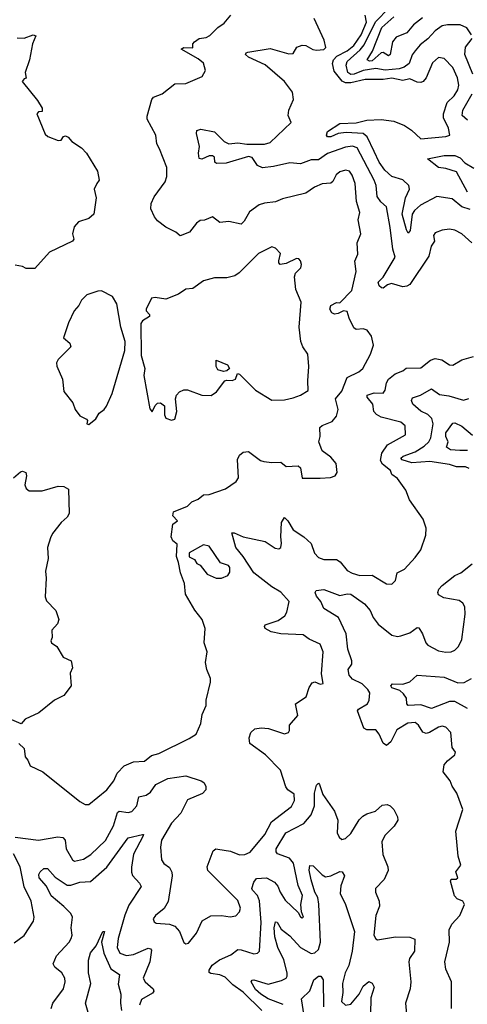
# Model space of a CAD drawing. Extents: x 1268547 to 1425625, y 515768 to 616754.
# Tile 251 of 256: x 1377320 to 1379815, y 536579 to 542069. Entities that reach past the tile are written whole.
import ezdxf

# ---------------------------------------------------------------- set-up
doc = ezdxf.new("R2010")
doc.units = 0

msp = doc.modelspace()

# ---------------------------------------------------------------- linework, layer by layer
at = {"layer": '0CON10XD'}
for points in [[(1379837.5, 541985), (1379813, 542023), (1379775, 542040), (1379705, 542040.7), (1379675, 542034.7), (1379635, 542007.4), (1379595, 541962.4), (1379551.4, 541928.6), (1379524.6, 541895.4), (1379507, 541873), (1379490.4, 541825), (1379463.4, 541805), (1379435.6, 541795), (1379357.1, 541787.1), (1379305, 541796.2), (1379235, 541786), (1379184.6, 541765), (1379165, 541762.9), (1379149.7, 541775), (1379138.8, 541815), (1379145, 541835.2), (1379218.4, 541901.6), (1379240.8, 541929.2), (1379303.4, 542056.6), (1379379.3, 542135)], [(1377705, 537693.3), (1377805.6, 537775), (1377844, 537825), (1377862.1, 537867.9), (1377901.7, 537908.3), (1377955, 537931.5), (1378015, 537935.6), (1378054.3, 537965.7), (1378095, 537977.5), (1378265, 538061.4), (1378304.3, 538085.7), (1378329.2, 538145), (1378336, 538195), (1378358.6, 538245), (1378358.6, 538275), (1378384.2, 538375), (1378384, 538395), (1378362.5, 538445), (1378356, 538485), (1378364, 538545), (1378348.8, 538595), (1378353.8, 538675), (1378336.5, 538725), (1378296.3, 538776.3), (1378243.3, 538865), (1378239.2, 538925), (1378216.7, 538985), (1378205, 539042.5), (1378193.9, 539076.1), (1378197.5, 539145), (1378173.6, 539163.6), (1378163.8, 539185), (1378173, 539257), (1378200, 539275), (1378173, 539303), (1378177.5, 539325), (1378255, 539357.5), (1378279.4, 539380.6), (1378315, 539396.2), (1378345, 539420), (1378375, 539421.4), (1378466.4, 539453.6), (1378526.9, 539495), (1378539.6, 539515), (1378533.4, 539616.6), (1378545, 539641.2), (1378565, 539658), (1378595, 539661.2), (1378661.7, 539611.7), (1378680, 539605), (1378725, 539599.2), (1378775, 539602.5), (1378805, 539577.5), (1378871.7, 539581.7), (1378885, 539570), (1378895, 539513.3), (1378995, 539512), (1379053, 539517), (1379077.5, 539525), (1379088.8, 539545), (1379082.9, 539595), (1379055, 539630.5), (1379005.6, 539665), (1378987.5, 539715), (1378994.1, 539745.9), (1378992, 539795), (1379005, 539806.9), (1379062.2, 539827.8), (1379085, 539858.8), (1379094.3, 539895), (1379080.6, 539955), (1379115, 539998.1), (1379146, 540074), (1379210.8, 540105), (1379231.9, 540125), (1379274.3, 540205), (1379291.9, 540255), (1379280.4, 540305), (1379257.3, 540337.3), (1379235, 540346), (1379195, 540342.5), (1379181.8, 540351.8), (1379155.7, 540405), (1379145, 540442), (1379124.2, 540445.8), (1379095, 540430.8), (1379075, 540428), (1379060, 540435), (1379048, 540455), (1379055, 540476.2), (1379085, 540492.5), (1379105, 540490), (1379170.5, 540559.5), (1379195.5, 540665), (1379187.9, 540722.1), (1379205, 540762.5), (1379200.6, 540825), (1379221.8, 540875), (1379206.4, 540953.6), (1379216.2, 540993.8), (1379196.7, 541055), (1379189.5, 541155), (1379173.1, 541203.1), (1379158.5, 541225), (1379135, 541230.7), (1379105, 541220.3), (1379083.6, 541205), (1379065, 541166.2), (1379055, 541157.5), (1379005, 541153.6), (1378963.1, 541135), (1378915, 541102.4), (1378785, 541070.9), (1378745, 541052.7), (1378685, 541046.3), (1378655, 541036.8), (1378601.6, 540998.4), (1378571.8, 540945), (1378555, 540929.5), (1378485, 540943.3), (1378435, 540937.5), (1378395, 540970), (1378349.3, 540950.7), (1378325, 540948.8), (1378305, 540934.2), (1378265.9, 540884.1), (1378214.1, 540864.1), (1378190, 540885), (1378135, 540912.9), (1378087.9, 540947.9), (1378070.4, 540970.4), (1378050.5, 541015), (1378051.8, 541045), (1378068.8, 541081.2), (1378130, 541165), (1378140, 541195), (1378140, 541245), (1378098.5, 541348.5), (1378085, 541376.7), (1378078.5, 541425), (1378030, 541515), (1378029.5, 541530.5), (1378055.8, 541625), (1378065, 541636.9), (1378113.6, 541656.4), (1378185, 541710.8), (1378245, 541712.5), (1378337.7, 541752.3), (1378356.2, 541785), (1378345, 541826.2), (1378315, 541851.4), (1378220, 541905), (1378235, 541913.3), (1378285, 541912.5), (1378285.5, 541935), (1378293.8, 541945), (1378320, 541965), (1378359.3, 541970.7), (1378379.3, 541980.7), (1378424.2, 542025), (1378460, 542050), (1378496.2, 542095)], [(1378470.5, 541269.5), (1378416.4, 541266.4), (1378407.5, 541275), (1378405, 541302.5), (1378395, 541309.2), (1378375, 541310), (1378335, 541290.8), (1378320, 541295), (1378315.6, 541325), (1378321.7, 541361.7), (1378305.6, 541435), (1378308, 541452), (1378329.2, 541459.2), (1378405, 541443.3), (1378459.6, 541389.6), (1378485, 541377.3), (1378535, 541383.4), (1378585, 541374.9), (1378685, 541374.8), (1378716.7, 541385), (1378833.8, 541495), (1378816.7, 541535), (1378820.8, 541565), (1378845.9, 541624.1), (1378841.3, 541665), (1378796.7, 541725), (1378687.3, 541817.3), (1378595, 541860.6), (1378578.9, 541875), (1378582.5, 541885), (1378591.6, 541888.4), (1378715, 541908.4), (1378819.1, 541879.1), (1378845, 541880), (1378864.7, 541915.3), (1378895, 541926.9), (1378915, 541925.4), (1378953.4, 541903.4), (1378975, 541899.4), (1379015, 541903.2), (1379026.9, 541915), (1379016, 541955), (1378961.6, 542075)], [(1379830.1, 541010.1), (1379785, 541025.6), (1379730.6, 541070.6), (1379645, 541082.6), (1379554.5, 541035.5), (1379520.9, 541005), (1379508.1, 540985), (1379496, 540894), (1379485, 540878.8), (1379475, 540897.5), (1379452.3, 540985), (1379470.8, 541075), (1379492.5, 541125), (1379489.2, 541145), (1379455, 541176), (1379395, 541195.4), (1379355, 541230.2), (1379323, 541275), (1379295.5, 541335), (1379255.7, 541415.7), (1379235, 541434.8), (1379139.5, 541440.5), (1379095, 541433.9), (1379055, 541415.6), (1379035.9, 541415.9), (1379030, 541425), (1379035.7, 541445), (1379105, 541489.7), (1379195, 541493.6), (1379255, 541508.2), (1379335, 541512.3), (1379405, 541502.5), (1379465, 541480), (1379503.7, 541453.6), (1379555.6, 541405.6), (1379695, 541417.5), (1379716.7, 541425), (1379709.2, 541465), (1379682.6, 541522.6), (1379682.4, 541545), (1379702.4, 541607.6), (1379741.9, 541645), (1379762.5, 541677.5), (1379768.1, 541705), (1379760.7, 541745), (1379735, 541802.1), (1379685, 541852.5), (1379655, 541858.1), (1379620.7, 541829.3), (1379585, 541744.6), (1379568.5, 541725), (1379555, 541719.2), (1379535, 541721.1), (1379495, 541739.1), (1379455, 541730.3), (1379395, 541743.8), (1379345, 541735.2), (1379245.2, 541735.2), (1379165, 541716.7), (1379136.6, 541716.6), (1379116.8, 541726.8), (1379071.9, 541781.9), (1379063.5, 541825), (1379068.3, 541845), (1379086.8, 541865), (1379144.2, 541895), (1379181.9, 541925), (1379223.3, 541985), (1379252.4, 542055), (1379245.2, 542095)], [(1379565, 542080), (1379515, 542041.2), (1379476.9, 541995), (1379418.2, 541971.8), (1379398.6, 541945), (1379385, 541875.8), (1379375, 541867.1), (1379345, 541885.9), (1379335, 541884.1), (1379285, 541840), (1379268.8, 541838.8), (1379257.5, 541845), (1379287, 541893), (1379338.7, 542025), (1379405, 542084.6)], [(1377305, 541968.8), (1377345, 541966.9), (1377395, 541985.4), (1377409.1, 541979.1), (1377391.2, 541935), (1377374.5, 541845), (1377350, 541775), (1377356.2, 541743.8), (1377345, 541740), (1377333.8, 541725), (1377418.5, 541618.5), (1377445.8, 541575), (1377445, 541557.5), (1377425, 541556), (1377416, 541544), (1377460.9, 541430.9), (1377477, 541417), (1377535, 541395.8), (1377551.7, 541398.3), (1377563, 541417), (1377575, 541422.5), (1377589.2, 541415), (1377609.5, 541389.5), (1377665, 541354.2), (1377691.9, 541325), (1377753.5, 541225), (1377762, 541175), (1377750, 541155), (1377735.7, 541125), (1377746, 541075), (1377732.5, 540985), (1377705, 540960.9), (1377648.3, 540941.7), (1377622.5, 540915), (1377613.8, 540875), (1377621.2, 540845), (1377613.8, 540835), (1377486.6, 540773.4), (1377405, 540681.9), (1377355, 540681.2), (1377335, 540693.3), (1377295, 540700)], [(1379846.1, 541765), (1379800.5, 541875), (1379804.8, 541915.2), (1379841.1, 541965)], [(1379815, 541509.5), (1379785.9, 541535), (1379789.2, 541565), (1379842.7, 541655)], [(1379839.2, 540825), (1379784.2, 540875), (1379746.2, 540895), (1379715, 540900.6), (1379674.4, 540895.6), (1379635, 540880), (1379626.2, 540865), (1379631.2, 540835), (1379613.4, 540806.6), (1379599.9, 540750.1), (1379495, 540593.1), (1379477.4, 540582.6), (1379455, 540580), (1379391.5, 540598.5), (1379369.1, 540590.9), (1379345, 540572.9), (1379335.9, 540574.1), (1379324.4, 540585), (1379318.8, 540605), (1379346.1, 540633.9), (1379412, 540745), (1379400, 540790), (1379385, 540910), (1379364.4, 541025), (1379333.4, 541053.4), (1379312.8, 541082.8), (1379306, 541145), (1379296.1, 541175), (1379200.4, 541355), (1379175, 541364.2), (1379135, 541358.9), (1379035, 541322.7), (1378985, 541287.1), (1378945, 541287.1), (1378885, 541265.6), (1378825, 541270.2), (1378735, 541249.8), (1378673.7, 541243.7), (1378646.2, 541256.2), (1378615, 541301.2), (1378595, 541307.2), (1378470.5, 541269.5)], [(1379815, 541107.3), (1379755, 541221.4), (1379695, 541240), (1379654.6, 541244.6), (1379593, 541293), (1379685, 541312.3), (1379745, 541312.8), (1379775, 541299.4), (1379801.8, 541271.8), (1379850.5, 541240.5)], [(1378166.4, 539836.4), (1378185, 539841.2), (1378195.3, 539884.7), (1378189.1, 539955), (1378194.6, 539975.4), (1378211.1, 539995), (1378233.8, 540005), (1378255, 540005.2), (1378335, 539975.3), (1378386.8, 539973.2), (1378416.6, 539993.4), (1378462.5, 540055), (1378475, 540060), (1378505, 540057.5), (1378522.5, 540065), (1378534, 540096), (1378545, 540093.3), (1378635, 540003.8), (1378725, 539946.9), (1378795, 539948.9), (1378845, 539960.6), (1378885, 539975.6), (1378928, 540002), (1378925.5, 540055), (1378932.1, 540135), (1378925.5, 540205), (1378897.6, 540245), (1378887.5, 540275), (1378878.2, 540355), (1378889.2, 540495), (1378858.6, 540565), (1378851.3, 540635), (1378857.9, 540655), (1378887.1, 540685), (1378889.7, 540705), (1378884.7, 540725), (1378875, 540735.2), (1378863.1, 540736.9), (1378805, 540708.8), (1378772.5, 540705), (1378764.2, 540714.2), (1378764, 540725), (1378774.2, 540765), (1378745, 540796), (1378725, 540802), (1378650.5, 540765), (1378543.2, 540656.8), (1378518.2, 540641.8), (1378475, 540630.6), (1378405, 540630), (1378345, 540613.1), (1378285, 540570.6), (1378245, 540566), (1378205, 540538.8), (1378135, 540510), (1378075, 540520), (1378054.1, 540515.9), (1378023.8, 540455), (1378023.8, 540445), (1378042.5, 540425), (1378043.3, 540415), (1378005, 540389.2), (1377994.5, 540375), (1377996.3, 540196.3), (1378016.7, 540125), (1378011.2, 540085), (1378045, 539900), (1378058.3, 539881.7), (1378075, 539917.5), (1378088.3, 539931.7), (1378105, 539932.5), (1378126.7, 539916.7), (1378126.2, 539865), (1378135, 539847.5), (1378166.4, 539836.4)], [(1377705, 539812.5), (1377745, 539844), (1377763.1, 539875), (1377790, 539895), (1377804.2, 539915), (1377834.4, 539985), (1377905.6, 540225), (1377908.1, 540275), (1377884.3, 540355), (1377861.4, 540485), (1377836.6, 540526.6), (1377775, 540556.7), (1377755, 540556.2), (1377693.3, 540535), (1377664.4, 540505.6), (1377648.8, 540475), (1377623.8, 540445), (1377591.3, 540378.7), (1377563.3, 540295), (1377600, 540265), (1377604, 540245), (1377533.3, 540175), (1377525.7, 540155), (1377527, 540137), (1377558.9, 540065), (1377565, 539996.7), (1377615, 539933.3), (1377628.6, 539895), (1377655, 539860), (1377692.5, 539842.5), (1377697.5, 539835), (1377693.8, 539815), (1377705, 539812.5)], [(1377295, 537511.2), (1377424.2, 537494.2), (1377533.2, 537513.2), (1377559.8, 537509.8), (1377572.5, 537495), (1377578.1, 537445), (1377613.7, 537383.7), (1377625, 537377.5), (1377675, 537388.2), (1377716.5, 537413.5), (1377797.5, 537492.5), (1377842.4, 537575), (1377865, 537649.2), (1377875, 537655.3), (1377925, 537647.7), (1377945, 537653.8), (1377972.7, 537685), (1377983.7, 537736.3), (1378025, 537744.6), (1378048.7, 537761.3), (1378079.3, 537805), (1378145, 537838.2), (1378245, 537853.3), (1378330.8, 537825), (1378345.6, 537815), (1378358.2, 537795), (1378357.5, 537775), (1378338.1, 537755), (1378255, 537719.5), (1378217.8, 537645), (1378165, 537589.6), (1378110, 537495), (1378104.6, 537455), (1378110, 537385), (1378122.9, 537365), (1378155, 537342), (1378168.2, 537315), (1378170, 537295), (1378147, 537153), (1378125, 537113.8), (1378076.7, 537075), (1378063.8, 537055), (1378069.5, 537039.5), (1378081.2, 537031.2), (1378155, 537025.6), (1378184, 537014), (1378210.8, 536985), (1378234.4, 536924.4), (1378245, 536916), (1378260, 536920), (1378305, 536976.2), (1378336.7, 537045), (1378385, 537071.6), (1378445, 537074.7), (1378493.6, 537066.4), (1378525, 537072.9), (1378544.2, 537095), (1378550, 537115), (1378535, 537158.2), (1378368.5, 537325), (1378364.6, 537345.4), (1378398.6, 537435), (1378413.3, 537445), (1378425, 537444.4), (1378495, 537433.5), (1378545, 537412.5), (1378575, 537414.5), (1378605, 537428.2), (1378686.5, 537525), (1378724, 537596), (1378835, 537682.2), (1378851.8, 537715), (1378850.2, 537750.2), (1378814.6, 537774.6), (1378802.3, 537792.3), (1378773.1, 537885), (1378689.4, 537969.4), (1378602.4, 538032.4), (1378598.9, 538065), (1378608.6, 538095), (1378631.2, 538115), (1378665, 538120.5), (1378706.8, 538116.8), (1378795, 538087.5), (1378817.5, 538095), (1378823.3, 538105), (1378824, 538135), (1378870.6, 538189.4), (1378857.5, 538255), (1378916.8, 538293.2), (1378934.2, 538345.8), (1378949.3, 538370.7), (1378965, 538376.7), (1378995, 538363.3), (1379011.7, 538368.3), (1379002, 538422), (1379010.9, 538545), (1378995, 538587.1), (1378933.8, 538615), (1378899.4, 538639.4), (1378775, 538644.2), (1378720.8, 538655), (1378688.6, 538675), (1378684, 538685), (1378688.8, 538695), (1378761.2, 538718.8), (1378797.3, 538745), (1378808.9, 538765), (1378821.5, 538825), (1378775, 538877.9), (1378725, 538907.3), (1378625, 538984.7), (1378565.1, 539075.1), (1378525, 539125.5), (1378501.4, 539208.6), (1378515, 539208.1), (1378565, 539185.5), (1378688.8, 539158.8), (1378743.1, 539123.1), (1378765, 539118.6), (1378775, 539126.7), (1378780, 539150), (1378774.7, 539185), (1378778.4, 539265), (1378795, 539293.1), (1378814.2, 539275), (1378844.3, 539224.3), (1378903.8, 539185), (1378945, 539148.9), (1378963.8, 539095), (1378985, 539071.1), (1379015, 539059.1), (1379085, 539059.1), (1379105.3, 539045.3), (1379145, 538998.1), (1379172.6, 538982.6), (1379215, 538969.2), (1379285, 538971.1), (1379365, 538924.2), (1379395, 538921.2), (1379415, 538942.5), (1379423.8, 538985), (1379465, 539006.2), (1379525, 539070), (1379556.6, 539113.4), (1379584, 539195), (1379585.7, 539234.3), (1379568.6, 539285), (1379491.7, 539391.7), (1379472.5, 539445), (1379425, 539510), (1379395, 539532.5), (1379387.5, 539555), (1379341.7, 539591.7), (1379331, 539611), (1379338.5, 539651.5), (1379370.8, 539699.2), (1379470, 539755), (1379468.6, 539805), (1379444.2, 539825), (1379335, 539853.3), (1379307.9, 539867.9), (1379293.3, 539885), (1379287.8, 539925), (1379257.1, 539965), (1379257.5, 539975), (1379295, 539988.2), (1379345, 539987.3), (1379357.4, 540002.6), (1379363.8, 540045), (1379375, 540064.6), (1379413.3, 540095), (1379455, 540111.2), (1379474.5, 540125.5), (1379555, 540127.3), (1379609, 540171), (1379635, 540179.7), (1379672.9, 540172.9), (1379715, 540144.3), (1379735, 540142.5), (1379785, 540173.1), (1379849.7, 540190.3)], [(1378455, 540107.5), (1378425, 540117.5), (1378414.2, 540135), (1378415, 540170), (1378478, 540145), (1378490, 540125), (1378475, 540111.2), (1378455, 540107.5)], [(1379825, 539566.7), (1379805, 539575.8), (1379755, 539575.3), (1379715, 539589.8), (1379605.9, 539605.9), (1379505, 539598.8), (1379452.5, 539615), (1379444.3, 539625), (1379457.1, 539635), (1379525, 539659.6), (1379575, 539691.9), (1379600.3, 539715), (1379612, 539738), (1379624.3, 539815), (1379617.1, 539845), (1379595, 539867.3), (1379555, 539885.6), (1379511.8, 539925), (1379503.4, 539945), (1379509.2, 539960.8), (1379554.3, 539975.7), (1379615, 540011.2), (1379658.9, 539978.9), (1379711, 539971), (1379792.7, 539947.3), (1379823.8, 539956.2)], [(1379815, 539666.2), (1379773.2, 539666.8), (1379720.9, 539670.9), (1379698.1, 539685), (1379708.7, 539715), (1379695.8, 539745), (1379694.8, 539765), (1379735, 539820), (1379745, 539821.1), (1379785, 539802.3), (1379843.1, 539753.1)], [(1377285, 539513.8), (1377325, 539547.8), (1377335, 539551.1), (1377353.6, 539543.6), (1377357.7, 539525), (1377347.6, 539475), (1377355, 539454.4), (1377371.9, 539441.9), (1377445, 539441.2), (1377535, 539467.9), (1377565.4, 539465.4), (1377592.2, 539452.2), (1377594.7, 539315), (1377584.4, 539295.6), (1377551.3, 539265), (1377503.1, 539205), (1377490.5, 539179.5), (1377474.4, 539125.6), (1377478.1, 539065), (1377463.1, 538995), (1377466.9, 538955), (1377461.2, 538851.2), (1377469.5, 538829.5), (1377522, 538775), (1377538.6, 538725), (1377530, 538700), (1377498.8, 538665), (1377500, 538625), (1377493.3, 538605), (1377497.5, 538595), (1377526.7, 538575), (1377562.5, 538515), (1377607.5, 538495), (1377613.8, 538455), (1377601.2, 538425), (1377605.7, 538354.3), (1377565, 538300.8), (1377514.3, 538275), (1377426.5, 538203.5), (1377350.8, 538169.2), (1377327, 538143), (1377205, 538194.3)], [(1378445, 538954.2), (1378480, 538970), (1378491.2, 538988.8), (1378491.4, 539015), (1378484, 539025), (1378439.9, 539039.9), (1378375, 539134.2), (1378345, 539140.8), (1378263.6, 539096.4), (1378263.6, 539073.6), (1378295, 539060), (1378307, 539037), (1378325, 539026.7), (1378365, 538976.7), (1378414.3, 538954.3), (1378445, 538954.2)], [(1379015.8, 538785.8), (1378999.2, 538825), (1378973.4, 538855), (1378967.5, 538875), (1378973, 538887), (1379015, 538891.5), (1379105, 538859.3), (1379145, 538868), (1379165, 538865.3), (1379241.1, 538811.1), (1379272.7, 538775), (1379290.9, 538735), (1379318.6, 538698.6), (1379395, 538638.1), (1379425, 538629.4), (1379445, 538632.9), (1379495, 538650.8), (1379535, 538680), (1379545, 538678), (1379565.2, 538645.2), (1379582.8, 538595), (1379595, 538582.3), (1379655, 538549.6), (1379695, 538541.8), (1379725, 538544.4), (1379745, 538553.5), (1379765, 538573.3), (1379785, 538614), (1379802.5, 538755), (1379800.4, 538795), (1379789.5, 538815), (1379769.8, 538829.8), (1379684.8, 538844.8), (1379655, 538861.4), (1379650, 538875), (1379655.6, 538894.4), (1379674, 538915), (1379745, 538969.1), (1379778.6, 538985), (1379841.1, 539035)], [(1379726.2, 536555), (1379727.5, 536705), (1379696, 536775), (1379690, 536815), (1379716.2, 536925), (1379714, 536995), (1379729.2, 537025), (1379773.3, 537075), (1379798.8, 537135), (1379790, 537155), (1379757.7, 537167.7), (1379744.3, 537184.3), (1379722, 537265), (1379725, 537277.5), (1379753, 537277), (1379762.5, 537285), (1379751.7, 537318.3), (1379778.8, 537355), (1379763.8, 537405), (1379750.8, 537545), (1379790, 537665), (1379757.2, 537757.2), (1379730.8, 537795), (1379718.8, 537825), (1379680, 537875), (1379685.7, 537914.3), (1379705, 537936), (1379745, 537970), (1379748.8, 537985), (1379730.9, 538010.9), (1379723.6, 538095), (1379694.7, 538124.7), (1379675, 538129.2), (1379655, 538124.1), (1379605, 538094.3), (1379585, 538088.7), (1379567, 538097), (1379542, 538135), (1379525, 538150), (1379482.8, 538147.2), (1379421.3, 538108.7), (1379388.4, 538041.6), (1379365, 538021.4), (1379345, 538035.8), (1379323.5, 538085), (1379305, 538110), (1379255, 538109.7), (1379238.2, 538118.2), (1379203.3, 538215), (1379208.6, 538225), (1379258.5, 538255), (1379268.2, 538275), (1379271.1, 538315), (1379259.6, 538335), (1379229.2, 538365), (1379175, 538392.5), (1379156.3, 538415), (1379151.1, 538445), (1379170.4, 538475), (1379171.8, 538495), (1379149.4, 538559.4), (1379139.2, 538645), (1379096.5, 538736.5), (1379015.8, 538785.8)], [(1379815, 538228.8), (1379745, 538267.5), (1379715, 538267.3), (1379615, 538229.3), (1379555, 538248.6), (1379485, 538246), (1379477.5, 538255), (1379476, 538286), (1379460, 538310), (1379438.3, 538328.3), (1379394.2, 538344.2), (1379388.6, 538355), (1379397.5, 538365), (1379455, 538364.4), (1379493.8, 538376.2), (1379535, 538414), (1379685, 538403.2), (1379761.2, 538371.2), (1379797.2, 538372.8), (1379837.9, 538395)], [(1377315, 538033.3), (1377343.8, 538005), (1377349.5, 537959.5), (1377365, 537940), (1377378.1, 537908.1), (1377447.8, 537875), (1377655, 537709.5), (1377685, 537693.5), (1377705, 537693.3)], [(1378669.1, 536545), (1378565, 536647.4), (1378508.1, 536688.1), (1378465, 536730), (1378435, 536744.2), (1378385, 536750.4), (1378376.7, 536756.7), (1378375, 536768.8), (1378393.5, 536796.5), (1378432.6, 536827.4), (1378496.2, 536855), (1378535, 536884.1), (1378553.6, 536883.6), (1378625, 536861.2), (1378645, 536864.6), (1378656.2, 536875), (1378666, 537035), (1378656, 537156), (1378646.2, 537186.2), (1378616.6, 537215), (1378613.4, 537225), (1378625, 537260.5), (1378639.4, 537280.6), (1378695, 537284.7), (1378740.6, 537260.6), (1378758.3, 537238.3), (1378771, 537205), (1378799.4, 537159.4), (1378871.1, 537091.1), (1378885, 537066.7), (1378895, 537061.2), (1378902.5, 537065), (1378890.8, 537095), (1378886.6, 537135), (1378895.8, 537185), (1378872.1, 537242.1), (1378845.2, 537365.2), (1378823.8, 537393.8), (1378757.6, 537417.6), (1378749.3, 537429.3), (1378748.7, 537445), (1378803.2, 537535), (1378903.1, 537586.9), (1378944.8, 537635.2), (1378962.9, 537685), (1378963.1, 537756.9), (1378975, 537801.2), (1378985, 537811.2), (1378990, 537805), (1379009.5, 537749.5), (1379075.4, 537655), (1379093.6, 537605), (1379090, 537535), (1379100.3, 537510.3), (1379115, 537498), (1379135, 537504.2), (1379165, 537532), (1379211.8, 537608.2), (1379232.1, 537627.9), (1379255, 537641.1), (1379303.3, 537655), (1379340.5, 537689.5), (1379367.5, 537692.5), (1379385, 537685.6), (1379405.5, 537665), (1379426.5, 537625), (1379427.3, 537605), (1379408, 537572), (1379355, 537520), (1379338.3, 537485), (1379343.5, 537413.5), (1379372.5, 537345), (1379374.4, 537325), (1379350.8, 537275), (1379302.9, 537225), (1379302.5, 537205), (1379322.7, 537155), (1379324.6, 537125.4), (1379304.6, 537075), (1379294.4, 536965), (1379304.5, 536944.5), (1379315, 536939.2), (1379415, 536954.5), (1379495, 536953.6), (1379521.5, 536941.5), (1379520.8, 536875), (1379493.1, 536835), (1379488.1, 536815), (1379499.2, 536705), (1379495.8, 536665), (1379470.8, 536585), (1379478, 536505)], [(1377494.5, 536555.5), (1377503.5, 536585), (1377563.8, 536665), (1377573.1, 536705), (1377571.2, 536725), (1377554.1, 536754.1), (1377516.4, 536786.4), (1377507.1, 536805), (1377525, 536848.5), (1377595.7, 536925), (1377606.9, 536945), (1377612.9, 536965), (1377607.5, 537005), (1377614.4, 537065), (1377605.6, 537085), (1377566.5, 537125), (1377495, 537183.1), (1377468.5, 537238.5), (1377429.1, 537285), (1377426.8, 537303.2), (1377433.1, 537316.9), (1377455, 537336.7), (1377475, 537335.5), (1377517.9, 537287.9), (1377585, 537244.1), (1377605, 537243.5), (1377655, 537259.6), (1377715, 537264.2), (1377805.9, 537344.1), (1377925, 537507.8), (1378005, 537526.7), (1378010, 537525), (1378006.9, 537515), (1377953.9, 537416.1), (1377943.4, 537343.4), (1377942.2, 537315), (1377947.9, 537297.9), (1377986.9, 537255), (1377996.7, 537235), (1377928.7, 537131.3), (1377905, 537075.6), (1377867.8, 536945), (1377863.8, 536895), (1377878.5, 536865), (1377915, 536850.5), (1377955, 536856.4), (1378035, 536891.1), (1378048.7, 536888.7), (1378055, 536880), (1378044.7, 536815), (1378007.9, 536725), (1378019.1, 536705), (1378063.5, 536665), (1378067.7, 536652.3), (1378059.5, 536640.5), (1377999.4, 536605), (1377987.7, 536575)], [(1377288.8, 536921.2), (1377345, 536962.5), (1377397.5, 537042.5), (1377400, 537065), (1377383.8, 537155), (1377344.3, 537234.3), (1377322, 537345), (1377285, 537418.2)], [(1378787.5, 536577.5), (1378705, 536609.5), (1378664.2, 536635), (1378635, 536661.7), (1378610.4, 536705), (1378615, 536714.2), (1378625, 536715.3), (1378705, 536691.1), (1378779.2, 536710.8), (1378804.3, 536725), (1378810.5, 536735), (1378811.1, 536755), (1378793, 536827), (1378758.3, 536895), (1378742.4, 536955), (1378738.2, 537005), (1378745, 537038.8), (1378755, 537036.2), (1378777.6, 536997.6), (1378825, 536960.4), (1378885.5, 536895), (1378945, 536862.9), (1378965, 536865.4), (1378985, 536883.8), (1378996.5, 536925), (1378987.5, 537137.5), (1378981.4, 537175), (1378964.8, 537205), (1378945, 537273.8), (1378933, 537327), (1378936.7, 537353.3), (1378955, 537351.2), (1379005, 537301.4), (1379025, 537289.4), (1379055, 537294.5), (1379105, 537320), (1379117.3, 537317.3), (1379130, 537295), (1379110.6, 537239.4), (1379106.9, 537196.9), (1379135.3, 537135.3), (1379185.9, 536985), (1379173.3, 536875), (1379154.4, 536795), (1379134.7, 536755), (1379120, 536695), (1379121.4, 536645), (1379114.2, 536594.2), (1379135, 536573.6), (1379165, 536579.7), (1379212, 536635), (1379235, 536679.6), (1379265, 536705.6), (1379285, 536696), (1379295.6, 536675), (1379277.1, 536615), (1379273.2, 536435)], [(1377712, 536495), (1377686.1, 536585), (1377716.1, 536695), (1377703.8, 536755), (1377702.7, 536825), (1377715, 536866), (1377746.5, 536905), (1377783.3, 536985), (1377792.5, 536985), (1377776.2, 536925), (1377788, 536865), (1377827.3, 536777.3), (1377875.9, 536745.9), (1377868.1, 536691.9), (1377882.7, 536635), (1377881.4, 536585), (1377887.8, 536545)], [(1378906.3, 536515), (1378891.2, 536608.8), (1378936.2, 536653.8), (1378959.5, 536715), (1378985, 536736.2), (1378999.2, 536735), (1379010.5, 536715), (1379012.9, 536565)]]:
    msp.add_lwpolyline(points, dxfattribs=at)

doc.saveas('drawing.dxf')
